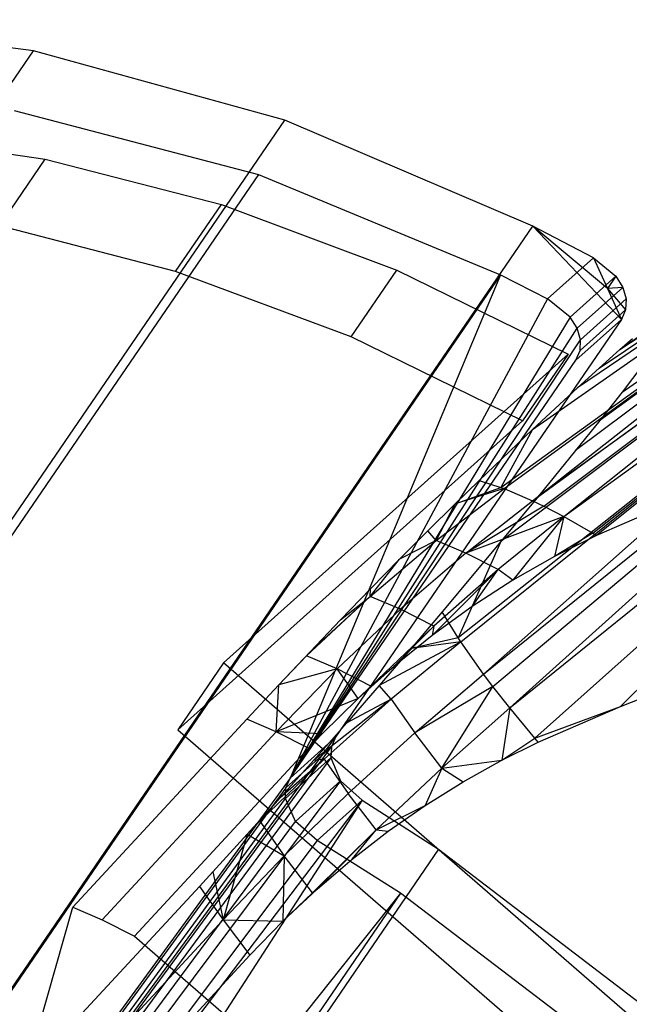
# Model space of a CAD drawing. Extents: x -263 to 235, y 0 to 1231.
# Tile 5 of 78: x -198 to -187, y 90 to 108. Entities that reach past the tile are written whole.
import ezdxf

# ---------------------------------------------------------------- set-up
doc = ezdxf.new("R2010")
doc.units = 0
doc.header["$LTSCALE"] = 25.4
doc.layers.get('0').update_dxf_attribs({"color": 13, "linetype": 'CONTINUOUS'})

# ---------------------------------------------------------------- blocks, each defined once
blk = doc.blocks.new('MONO-II-7705_STL_1')
at = {"color": 0}
for p, q in [((80.019, 137.747, 2134.035), (75.611, 138.303, 2136.171)), ((80.019, 137.747, 2134.035), (75.611, 138.303, 2136.171)), ((37.061, 74.897, 2061.72), (80.019, 137.747, 2134.035)), ((37.061, 74.897, 2061.72), (80.019, 137.747, 2134.035)), ((84.517, 136.502, 2132.445), (80.019, 137.747, 2134.035)), ((84.517, 136.502, 2132.445), (80.019, 137.747, 2134.035)), ((88.952, 130.961, 2133.883), (98.723, 137.806, 2129.898)), ((88.952, 130.961, 2133.883), (98.723, 137.806, 2129.898)), ((98.723, 137.806, 2129.898), (89.755, 131.711, 2132.945)), ((98.723, 137.806, 2129.898), (89.755, 131.711, 2132.945)), ((90.142, 132.064, 2132.448), (98.723, 137.806, 2129.898)), ((90.142, 132.064, 2132.448), (98.723, 137.806, 2129.898)), ((90.514, 132.396, 2131.926), (98.402, 137.823, 2129.092)), ((90.514, 132.396, 2131.926), (98.402, 137.823, 2129.092)), ((90.514, 132.396, 2131.926), (98.723, 137.806, 2129.898)), ((90.514, 132.396, 2131.926), (98.723, 137.806, 2129.898)), ((88.387, 129.927, 2135.571), (99.133, 137.689, 2130.653)), ((88.387, 129.927, 2135.571), (99.133, 137.689, 2130.653)), ((88.444, 129.906, 2135.662), (99.133, 137.689, 2130.653)), ((88.444, 129.906, 2135.662), (99.133, 137.689, 2130.653)), ((88.954, 129.688, 2136.394), (99.133, 137.689, 2130.653)), ((88.954, 129.688, 2136.394), (99.133, 137.689, 2130.653)), ((88.954, 129.688, 2136.394), (99.62, 137.476, 2131.337)), ((88.954, 129.688, 2136.394), (99.62, 137.476, 2131.337)), ((89.157, 129.589, 2136.652), (99.62, 137.476, 2131.337)), ((89.157, 129.589, 2136.652), (99.62, 137.476, 2131.337)), ((89.513, 129.404, 2137.066), (99.62, 137.476, 2131.337)), ((89.513, 129.404, 2137.066), (99.62, 137.476, 2131.337)), ((89.513, 129.404, 2137.066), (100.173, 137.171, 2131.932)), ((89.513, 129.404, 2137.066), (100.173, 137.171, 2131.932)), ((90.03, 129.108, 2137.592), (100.173, 137.171, 2131.932)), ((90.03, 129.108, 2137.592), (100.173, 137.171, 2131.932)), ((100.173, 137.171, 2131.932), (90.099, 129.067, 2137.655)), ((100.173, 137.171, 2131.932), (90.099, 129.067, 2137.655)), ((98.147, 136.921, 2125.814), (89.722, 130.585, 2127.083)), ((98.147, 136.921, 2125.814), (89.722, 130.585, 2127.083)), ((98.147, 136.921, 2125.814), (90.154, 131.124, 2127.305)), ((98.147, 136.921, 2125.814), (90.154, 131.124, 2127.305)), ((90.553, 131.631, 2127.563), (98.147, 136.921, 2125.814)), ((90.553, 131.631, 2127.563), (98.147, 136.921, 2125.814)), ((79.673, 136.674, 2135.174), (84.048, 135.53, 2133.569)), ((79.673, 136.674, 2135.174), (84.048, 135.53, 2133.569)), ((41.558, 73.652, 2060.13), (84.517, 136.502, 2132.445)), ((41.558, 73.652, 2060.13), (84.517, 136.502, 2132.445)), ((88.959, 134.608, 2131.452), (84.517, 136.502, 2132.445)), ((88.959, 134.608, 2131.452), (84.517, 136.502, 2132.445)), ((98.349, 136.484, 2125.093), (88.385, 128.957, 2126.598)), ((98.349, 136.484, 2125.093), (88.385, 128.957, 2126.598)), ((98.349, 136.484, 2125.093), (89.059, 129.772, 2126.814)), ((98.349, 136.484, 2125.093), (89.059, 129.772, 2126.814)), ((77.129, 136.247, 2137.056), (80.231, 135.806, 2135.596)), ((77.129, 136.247, 2137.056), (80.231, 135.806, 2135.596)), ((98.65, 135.983, 2124.452), (87.624, 127.231, 2125.773)), ((98.65, 135.983, 2124.452), (87.624, 127.231, 2125.773)), ((87.668, 127.164, 2125.698), (98.65, 135.983, 2124.452)), ((87.668, 127.164, 2125.698), (98.65, 135.983, 2124.452)), ((88.076, 126.584, 2125.114), (98.65, 135.983, 2124.452)), ((88.076, 126.584, 2125.114), (98.65, 135.983, 2124.452)), ((79.413, 134.609, 2134.219), (80.231, 135.806, 2135.596)), ((79.413, 134.609, 2134.219), (80.231, 135.806, 2135.596)), ((80.231, 135.806, 2135.596), (83.383, 134.992, 2134.432)), ((80.231, 135.806, 2135.596), (83.383, 134.992, 2134.432)), ((84.048, 135.53, 2133.569), (41.089, 72.68, 2061.254)), ((84.048, 135.53, 2133.569), (41.089, 72.68, 2061.254)), ((84.048, 135.53, 2133.569), (88.38, 133.731, 2132.559)), ((84.048, 135.53, 2133.569), (88.38, 133.731, 2132.559)), ((88.076, 126.584, 2125.114), (99.042, 135.432, 2123.91)), ((88.076, 126.584, 2125.114), (99.042, 135.432, 2123.91)), ((88.243, 126.361, 2124.916), (99.042, 135.432, 2123.91)), ((88.243, 126.361, 2124.916), (99.042, 135.432, 2123.91)), ((88.543, 125.977, 2124.608), (99.042, 135.432, 2123.91)), ((88.543, 125.977, 2124.608), (99.042, 135.432, 2123.91)), ((82.565, 133.795, 2133.054), (83.383, 134.992, 2134.432)), ((82.565, 133.795, 2133.054), (83.383, 134.992, 2134.432)), ((83.383, 134.992, 2134.432), (86.523, 133.82, 2133.584)), ((83.383, 134.992, 2134.432), (86.523, 133.82, 2133.584)), ((88.543, 125.977, 2124.608), (99.515, 134.846, 2123.48)), ((88.543, 125.977, 2124.608), (99.515, 134.846, 2123.48)), ((88.991, 125.434, 2124.237), (99.515, 134.846, 2123.48)), ((88.991, 125.434, 2124.237), (99.515, 134.846, 2123.48)), ((90.523, 126.005, 2123.904), (99.515, 134.846, 2123.48)), ((90.523, 126.005, 2123.904), (99.515, 134.846, 2123.48)), ((46.001, 71.758, 2059.138), (88.959, 134.608, 2131.452)), ((46.001, 71.758, 2059.138), (88.959, 134.608, 2131.452)), ((82.565, 133.795, 2133.054), (79.413, 134.609, 2134.219)), ((82.565, 133.795, 2133.054), (79.413, 134.609, 2134.219)), ((90.043, 134.041, 2131.302), (88.959, 134.608, 2131.452)), ((90.043, 134.041, 2131.302), (88.959, 134.608, 2131.452)), ((90.293, 133.49, 2130.906), (88.959, 134.608, 2131.452)), ((88.959, 134.608, 2131.452), (90.541, 132.933, 2130.517)), ((88.959, 134.608, 2131.452), (90.541, 132.933, 2130.517)), ((90.293, 133.49, 2130.906), (88.959, 134.608, 2131.452)), ((89.219, 133.303, 2132.433), (90.043, 134.041, 2131.302)), ((89.219, 133.303, 2132.433), (90.043, 134.041, 2131.302)), ((90.043, 134.041, 2131.302), (90.293, 133.49, 2130.906)), ((90.043, 134.041, 2131.302), (90.444, 133.708, 2131.158)), ((90.043, 134.041, 2131.302), (90.293, 133.49, 2130.906)), ((90.043, 134.041, 2131.302), (90.444, 133.708, 2131.158)), ((88.38, 133.731, 2132.559), (45.421, 70.881, 2060.244)), ((88.38, 133.731, 2132.559), (45.421, 70.881, 2060.244)), ((85.705, 132.623, 2132.207), (82.565, 133.795, 2133.054)), ((85.705, 132.623, 2132.207), (82.565, 133.795, 2133.054)), ((88.38, 133.731, 2132.559), (84.613, 124.722, 2123.025)), ((88.38, 133.731, 2132.559), (84.613, 124.722, 2123.025)), ((85.705, 132.623, 2132.207), (86.523, 133.82, 2133.584)), ((85.705, 132.623, 2132.207), (86.523, 133.82, 2133.584)), ((86.523, 133.82, 2133.584), (89.592, 132.314, 2133.071)), ((86.523, 133.82, 2133.584), (89.592, 132.314, 2133.071)), ((88.38, 133.731, 2132.559), (89.219, 133.303, 2132.433)), ((88.38, 133.731, 2132.559), (89.219, 133.303, 2132.433)), ((90.444, 133.708, 2131.158), (89.626, 132.975, 2132.281)), ((90.444, 133.708, 2131.158), (89.626, 132.975, 2132.281)), ((90.444, 133.708, 2131.158), (90.293, 133.49, 2130.906)), ((90.444, 133.708, 2131.158), (90.293, 133.49, 2130.906)), ((90.444, 133.708, 2131.158), (90.566, 133.508, 2131.03)), ((90.444, 133.708, 2131.158), (90.566, 133.508, 2131.03)), ((90.566, 133.508, 2131.03), (89.75, 132.777, 2132.151)), ((90.566, 133.508, 2131.03), (89.75, 132.777, 2132.151)), ((90.566, 133.508, 2131.03), (90.293, 133.49, 2130.906)), ((90.566, 133.508, 2131.03), (90.293, 133.49, 2130.906)), ((90.293, 133.49, 2130.906), (90.541, 132.933, 2130.517)), ((90.293, 133.49, 2130.906), (90.541, 132.933, 2130.517)), ((90.293, 133.49, 2130.906), (90.617, 133.107, 2130.699)), ((90.293, 133.49, 2130.906), (90.617, 133.107, 2130.699)), ((90.566, 133.508, 2131.03), (90.625, 133.302, 2130.872)), ((90.566, 133.508, 2131.03), (90.625, 133.302, 2130.872)), ((89.219, 133.303, 2132.433), (84.613, 124.722, 2123.025)), ((89.219, 133.303, 2132.433), (84.613, 124.722, 2123.025)), ((89.626, 132.975, 2132.281), (89.219, 133.303, 2132.433)), ((89.626, 132.975, 2132.281), (89.219, 133.303, 2132.433)), ((90.625, 133.302, 2130.872), (89.81, 132.571, 2131.991)), ((90.625, 133.302, 2130.872), (89.81, 132.571, 2131.991)), ((90.625, 133.302, 2130.872), (90.617, 133.107, 2130.699)), ((90.625, 133.302, 2130.872), (90.617, 133.107, 2130.699)), ((89.626, 132.975, 2132.281), (84.613, 124.722, 2123.025)), ((89.626, 132.975, 2132.281), (84.613, 124.722, 2123.025)), ((89.75, 132.777, 2132.151), (89.626, 132.975, 2132.281)), ((89.75, 132.777, 2132.151), (89.626, 132.975, 2132.281)), ((90.617, 133.107, 2130.699), (89.802, 132.376, 2131.816)), ((90.617, 133.107, 2130.699), (89.802, 132.376, 2131.816)), ((90.617, 133.107, 2130.699), (90.541, 132.933, 2130.517)), ((90.617, 133.107, 2130.699), (90.541, 132.933, 2130.517)), ((90.541, 132.933, 2130.517), (85.427, 125.451, 2121.908)), ((90.541, 132.933, 2130.517), (85.427, 125.451, 2121.908)), ((90.541, 132.933, 2130.517), (89.727, 132.204, 2131.634)), ((90.541, 132.933, 2130.517), (89.727, 132.204, 2131.634)), ((84.613, 124.722, 2123.025), (89.75, 132.777, 2132.151)), ((84.613, 124.722, 2123.025), (89.75, 132.777, 2132.151)), ((88.773, 131.117, 2131.693), (85.705, 132.623, 2132.207)), ((88.773, 131.117, 2131.693), (85.705, 132.623, 2132.207)), ((89.81, 132.571, 2131.991), (89.75, 132.777, 2132.151)), ((89.81, 132.571, 2131.991), (89.75, 132.777, 2132.151)), ((84.613, 124.722, 2123.025), (89.81, 132.571, 2131.991)), ((84.613, 124.722, 2123.025), (89.81, 132.571, 2131.991)), ((89.802, 132.376, 2131.816), (89.81, 132.571, 2131.991)), ((89.802, 132.376, 2131.816), (89.81, 132.571, 2131.991)), ((90.514, 132.396, 2131.926), (90.742, 132.592, 2131.573)), ((90.514, 132.396, 2131.926), (90.742, 132.592, 2131.573)), ((83.421, 126.785, 2141.541), (89.592, 132.314, 2133.071)), ((83.421, 126.785, 2141.541), (89.592, 132.314, 2133.071)), ((89.592, 132.314, 2133.071), (88.773, 131.117, 2131.693)), ((89.592, 132.314, 2133.071), (88.773, 131.117, 2131.693)), ((89.727, 132.204, 2131.634), (89.802, 132.376, 2131.816)), ((89.727, 132.204, 2131.634), (89.802, 132.376, 2131.816)), ((90.142, 132.064, 2132.448), (90.514, 132.396, 2131.926)), ((90.142, 132.064, 2132.448), (90.514, 132.396, 2131.926)), ((84.613, 124.722, 2123.025), (89.727, 132.204, 2131.634)), ((84.613, 124.722, 2123.025), (89.727, 132.204, 2131.634)), ((90.927, 132.121, 2127.885), (90.553, 131.631, 2127.563)), ((90.927, 132.121, 2127.885), (90.553, 131.631, 2127.563)), ((89.755, 131.711, 2132.945), (90.142, 132.064, 2132.448)), ((89.755, 131.711, 2132.945), (90.142, 132.064, 2132.448)), ((88.952, 130.961, 2133.883), (89.755, 131.711, 2132.945)), ((88.952, 130.961, 2133.883), (89.755, 131.711, 2132.945)), ((90.553, 131.631, 2127.563), (90.154, 131.124, 2127.305)), ((90.553, 131.631, 2127.563), (90.154, 131.124, 2127.305)), ((88.773, 131.117, 2131.693), (82.603, 125.588, 2140.164)), ((88.773, 131.117, 2131.693), (82.603, 125.588, 2140.164)), ((90.154, 131.124, 2127.305), (89.722, 130.585, 2127.083)), ((90.154, 131.124, 2127.305), (89.722, 130.585, 2127.083)), ((87.999, 130.052, 2134.897), (88.952, 130.961, 2133.883)), ((87.999, 130.052, 2134.897), (88.952, 130.961, 2133.883)), ((88.952, 130.961, 2133.883), (88.387, 129.927, 2135.571)), ((88.952, 130.961, 2133.883), (88.387, 129.927, 2135.571)), ((89.722, 130.585, 2127.083), (89.059, 129.772, 2126.814)), ((89.722, 130.585, 2127.083), (89.059, 129.772, 2126.814)), ((87.565, 129.631, 2135.32), (87.999, 130.052, 2134.897)), ((87.565, 129.631, 2135.32), (87.999, 130.052, 2134.897)), ((87.999, 130.052, 2134.897), (88.387, 129.927, 2135.571)), ((87.999, 130.052, 2134.897), (88.387, 129.927, 2135.571)), ((87.226, 128.975, 2136.212), (88.444, 129.906, 2135.662)), ((87.226, 128.975, 2136.212), (88.444, 129.906, 2135.662)), ((87.565, 129.631, 2135.32), (88.387, 129.927, 2135.571)), ((87.565, 129.631, 2135.32), (88.387, 129.927, 2135.571)), ((88.444, 129.906, 2135.662), (87.565, 129.631, 2135.32)), ((88.444, 129.906, 2135.662), (87.565, 129.631, 2135.32)), ((88.387, 129.927, 2135.571), (88.444, 129.906, 2135.662)), ((88.387, 129.927, 2135.571), (88.444, 129.906, 2135.662)), ((88.444, 129.906, 2135.662), (88.954, 129.688, 2136.394)), ((88.444, 129.906, 2135.662), (88.954, 129.688, 2136.394)), ((87.077, 129.149, 2135.748), (87.565, 129.631, 2135.32)), ((87.077, 129.149, 2135.748), (87.565, 129.631, 2135.32)), ((87.226, 128.975, 2136.212), (87.565, 129.631, 2135.32)), ((87.226, 128.975, 2136.212), (87.565, 129.631, 2135.32)), ((87.756, 128.749, 2136.972), (88.954, 129.688, 2136.394)), ((87.756, 128.749, 2136.972), (88.954, 129.688, 2136.394)), ((89.059, 129.772, 2126.814), (88.385, 128.957, 2126.598)), ((89.059, 129.772, 2126.814), (88.385, 128.957, 2126.598)), ((88.954, 129.688, 2136.394), (89.157, 129.589, 2136.652)), ((88.954, 129.688, 2136.394), (89.157, 129.589, 2136.652)), ((91.569, 129.707, 2137.365), (90.099, 129.067, 2137.655)), ((91.569, 129.707, 2137.365), (90.099, 129.067, 2137.655)), ((89.157, 129.589, 2136.652), (87.756, 128.749, 2136.972)), ((89.157, 129.589, 2136.652), (87.756, 128.749, 2136.972)), ((89.157, 129.589, 2136.652), (89.513, 129.404, 2137.066)), ((89.157, 129.589, 2136.652), (89.513, 129.404, 2137.066)), ((89.513, 129.404, 2137.066), (87.756, 128.749, 2136.972)), ((89.513, 129.404, 2137.066), (87.756, 128.749, 2136.972)), ((89.513, 129.404, 2137.066), (88.335, 128.455, 2137.668)), ((89.513, 129.404, 2137.066), (88.335, 128.455, 2137.668)), ((89.513, 129.404, 2137.066), (88.598, 128.265, 2137.993)), ((89.513, 129.404, 2137.066), (88.598, 128.265, 2137.993)), ((89.513, 129.404, 2137.066), (89.342, 128.691, 2137.818)), ((89.513, 129.404, 2137.066), (89.342, 128.691, 2137.818)), ((89.513, 129.404, 2137.066), (90.03, 129.108, 2137.592)), ((89.513, 129.404, 2137.066), (90.03, 129.108, 2137.592)), ((86.572, 128.642, 2136.145), (87.077, 129.149, 2135.748)), ((86.572, 128.642, 2136.145), (87.077, 129.149, 2135.748)), ((87.226, 128.975, 2136.212), (87.077, 129.149, 2135.748)), ((87.226, 128.975, 2136.212), (87.077, 129.149, 2135.748)), ((90.03, 129.108, 2137.592), (89.342, 128.691, 2137.818)), ((90.03, 129.108, 2137.592), (89.342, 128.691, 2137.818)), ((90.03, 129.108, 2137.592), (90.099, 129.067, 2137.655)), ((90.03, 129.108, 2137.592), (90.099, 129.067, 2137.655)), ((86.046, 127.976, 2136.722), (87.226, 128.975, 2136.212)), ((86.046, 127.976, 2136.722), (87.226, 128.975, 2136.212)), ((87.226, 128.975, 2136.212), (86.572, 128.642, 2136.145)), ((87.226, 128.975, 2136.212), (86.572, 128.642, 2136.145)), ((87.756, 128.749, 2136.972), (87.226, 128.975, 2136.212)), ((87.756, 128.749, 2136.972), (87.226, 128.975, 2136.212)), ((88.385, 128.957, 2126.598), (87.332, 127.697, 2126.337)), ((88.385, 128.957, 2126.598), (87.332, 127.697, 2126.337)), ((88.385, 128.957, 2126.598), (87.624, 127.231, 2125.773)), ((88.385, 128.957, 2126.598), (87.624, 127.231, 2125.773)), ((90.099, 129.067, 2137.655), (89.342, 128.691, 2137.818)), ((90.099, 129.067, 2137.655), (89.342, 128.691, 2137.818)), ((87.756, 128.749, 2136.972), (86.589, 127.744, 2137.501)), ((87.756, 128.749, 2136.972), (86.589, 127.744, 2137.501)), ((88.335, 128.455, 2137.668), (87.756, 128.749, 2136.972)), ((88.335, 128.455, 2137.668), (87.756, 128.749, 2136.972)), ((86.046, 127.976, 2136.722), (86.572, 128.642, 2136.145)), ((86.046, 127.976, 2136.722), (86.572, 128.642, 2136.145)), ((86.052, 128.111, 2136.51), (86.572, 128.642, 2136.145)), ((86.052, 128.111, 2136.51), (86.572, 128.642, 2136.145)), ((89.342, 128.691, 2137.818), (88.598, 128.265, 2137.993)), ((89.342, 128.691, 2137.818), (88.598, 128.265, 2137.993)), ((88.335, 128.455, 2137.668), (87.158, 127.276, 2138.377)), ((88.335, 128.455, 2137.668), (87.158, 127.276, 2138.377)), ((88.335, 128.455, 2137.668), (87.183, 127.443, 2138.215)), ((88.335, 128.455, 2137.668), (87.183, 127.443, 2138.215)), ((87.869, 127.793, 2138.179), (88.335, 128.455, 2137.668)), ((87.869, 127.793, 2138.179), (88.335, 128.455, 2137.668)), ((88.598, 128.265, 2137.993), (88.335, 128.455, 2137.668)), ((88.598, 128.265, 2137.993), (88.335, 128.455, 2137.668)), ((88.598, 128.265, 2137.993), (87.869, 127.793, 2138.179)), ((88.598, 128.265, 2137.993), (87.869, 127.793, 2138.179)), ((85.518, 127.558, 2136.845), (86.052, 128.111, 2136.51)), ((85.518, 127.558, 2136.845), (86.052, 128.111, 2136.51)), ((86.046, 127.976, 2136.722), (86.052, 128.111, 2136.51)), ((86.046, 127.976, 2136.722), (86.052, 128.111, 2136.51)), ((84.907, 126.911, 2137.19), (86.046, 127.976, 2136.722)), ((84.907, 126.911, 2137.19), (86.046, 127.976, 2136.722)), ((84.97, 126.984, 2137.148), (86.046, 127.976, 2136.722)), ((84.97, 126.984, 2137.148), (86.046, 127.976, 2136.722)), ((85.518, 127.558, 2136.845), (86.046, 127.976, 2136.722)), ((85.518, 127.558, 2136.845), (86.046, 127.976, 2136.722)), ((86.589, 127.744, 2137.501), (86.046, 127.976, 2136.722)), ((86.589, 127.744, 2137.501), (86.046, 127.976, 2136.722)), ((86.589, 127.744, 2137.501), (85.458, 126.676, 2137.98)), ((86.589, 127.744, 2137.501), (85.458, 126.676, 2137.98)), ((87.183, 127.443, 2138.215), (86.589, 127.744, 2137.501)), ((87.183, 127.443, 2138.215), (86.589, 127.744, 2137.501)), ((87.332, 127.697, 2126.337), (86.78, 127.044, 2126.245)), ((87.332, 127.697, 2126.337), (86.78, 127.044, 2126.245)), ((87.869, 127.793, 2138.179), (87.158, 127.276, 2138.377)), ((87.869, 127.793, 2138.179), (87.158, 127.276, 2138.377)), ((87.624, 127.231, 2125.773), (87.332, 127.697, 2126.337)), ((87.624, 127.231, 2125.773), (87.332, 127.697, 2126.337)), ((84.97, 126.984, 2137.148), (85.518, 127.558, 2136.845)), ((84.97, 126.984, 2137.148), (85.518, 127.558, 2136.845)), ((87.183, 127.443, 2138.215), (86.061, 126.37, 2138.706)), ((87.183, 127.443, 2138.215), (86.061, 126.37, 2138.706)), ((87.183, 127.443, 2138.215), (86.467, 126.717, 2138.584)), ((87.183, 127.443, 2138.215), (86.467, 126.717, 2138.584)), ((87.183, 127.443, 2138.215), (87.158, 127.276, 2138.377)), ((87.183, 127.443, 2138.215), (87.158, 127.276, 2138.377)), ((87.668, 127.164, 2125.698), (86.21, 126.381, 2126.202)), ((87.668, 127.164, 2125.698), (86.21, 126.381, 2126.202)), ((87.668, 127.164, 2125.698), (86.422, 126.133, 2125.88)), ((87.668, 127.164, 2125.698), (86.422, 126.133, 2125.88)), ((87.158, 127.276, 2138.377), (86.467, 126.717, 2138.584)), ((87.158, 127.276, 2138.377), (86.467, 126.717, 2138.584)), ((87.624, 127.231, 2125.773), (86.78, 127.044, 2126.245)), ((87.624, 127.231, 2125.773), (86.78, 127.044, 2126.245)), ((87.668, 127.164, 2125.698), (86.78, 127.044, 2126.245)), ((87.668, 127.164, 2125.698), (86.78, 127.044, 2126.245)), ((87.668, 127.164, 2125.698), (87.624, 127.231, 2125.773)), ((87.668, 127.164, 2125.698), (87.624, 127.231, 2125.773)), ((88.076, 126.584, 2125.114), (87.668, 127.164, 2125.698)), ((88.076, 126.584, 2125.114), (87.668, 127.164, 2125.698)), ((84.409, 126.389, 2137.417), (84.97, 126.984, 2137.148)), ((84.97, 126.984, 2137.148), (84.907, 126.911, 2137.19)), ((86.78, 127.044, 2126.245), (86.21, 126.381, 2126.202)), ((86.78, 127.044, 2126.245), (86.21, 126.381, 2126.202)), ((83.421, 126.785, 2141.541), (82.603, 125.588, 2140.164)), ((83.421, 126.785, 2141.541), (82.603, 125.588, 2140.164)), ((94.661, 117.018, 2143.353), (83.421, 126.785, 2141.541)), ((94.661, 117.018, 2143.353), (83.421, 126.785, 2141.541)), ((84.409, 126.389, 2137.417), (84.907, 126.911, 2137.19)), ((85.458, 126.676, 2137.98), (84.907, 126.911, 2137.19)), ((85.458, 126.676, 2137.98), (84.907, 126.911, 2137.19)), ((84.366, 125.547, 2138.409), (85.458, 126.676, 2137.98)), ((84.366, 125.547, 2138.409), (85.458, 126.676, 2137.98)), ((85.458, 126.676, 2137.98), (84.409, 126.389, 2137.417)), ((85.458, 126.676, 2137.98), (84.409, 126.389, 2137.417)), ((85.831, 126.148, 2138.791), (85.458, 126.676, 2137.98)), ((85.831, 126.148, 2138.791), (85.458, 126.676, 2137.98)), ((86.061, 126.37, 2138.706), (85.458, 126.676, 2137.98)), ((86.061, 126.37, 2138.706), (85.458, 126.676, 2137.98)), ((86.467, 126.717, 2138.584), (85.831, 126.148, 2138.791)), ((86.061, 126.37, 2138.706), (86.467, 126.717, 2138.584)), ((86.845, 125.531, 2125.274), (88.076, 126.584, 2125.114)), ((86.845, 125.531, 2125.274), (88.076, 126.584, 2125.114)), ((88.243, 126.361, 2124.916), (88.076, 126.584, 2125.114)), ((88.243, 126.361, 2124.916), (88.076, 126.584, 2125.114)), ((83.837, 125.774, 2137.652), (84.409, 126.389, 2137.417)), ((83.837, 125.774, 2137.652), (84.409, 126.389, 2137.417)), ((84.366, 125.547, 2138.409), (84.409, 126.389, 2137.417)), ((84.366, 125.547, 2138.409), (84.409, 126.389, 2137.417)), ((86.21, 126.381, 2126.202), (85.627, 125.711, 2126.208)), ((86.21, 126.381, 2126.202), (85.627, 125.711, 2126.208)), ((86.061, 126.37, 2138.706), (85.831, 126.148, 2138.791)), ((86.422, 126.133, 2125.88), (86.21, 126.381, 2126.202)), ((86.422, 126.133, 2125.88), (86.21, 126.381, 2126.202)), ((88.243, 126.361, 2124.916), (86.845, 125.531, 2125.274)), ((88.243, 126.361, 2124.916), (86.845, 125.531, 2125.274)), ((87.329, 124.901, 2124.749), (88.243, 126.361, 2124.916)), ((87.329, 124.901, 2124.749), (88.243, 126.361, 2124.916)), ((88.543, 125.977, 2124.608), (88.243, 126.361, 2124.916)), ((88.543, 125.977, 2124.608), (88.243, 126.361, 2124.916)), ((90.523, 126.005, 2123.904), (91.271, 126.298, 2123.765)), ((90.523, 126.005, 2123.904), (91.271, 126.298, 2123.765)), ((85.831, 126.148, 2138.791), (84.366, 125.547, 2138.409)), ((85.831, 126.148, 2138.791), (84.366, 125.547, 2138.409)), ((86.422, 126.133, 2125.88), (85.032, 125.036, 2126.26)), ((86.422, 126.133, 2125.88), (85.032, 125.036, 2126.26)), ((85.831, 126.148, 2138.791), (85.188, 125.514, 2139.015)), ((85.831, 126.148, 2138.791), (85.188, 125.514, 2139.015)), ((86.422, 126.133, 2125.88), (85.221, 125.061, 2126.125)), ((86.422, 126.133, 2125.88), (85.221, 125.061, 2126.125)), ((86.422, 126.133, 2125.88), (85.627, 125.711, 2126.208)), ((86.422, 126.133, 2125.88), (85.627, 125.711, 2126.208)), ((86.422, 126.133, 2125.88), (86.845, 125.531, 2125.274)), ((86.422, 126.133, 2125.88), (86.845, 125.531, 2125.274)), ((88.543, 125.977, 2124.608), (87.329, 124.901, 2124.749)), ((88.543, 125.977, 2124.608), (87.329, 124.901, 2124.749)), ((88.543, 125.977, 2124.608), (88.401, 125.044, 2124.333)), ((88.543, 125.977, 2124.608), (88.401, 125.044, 2124.333)), ((88.991, 125.434, 2124.237), (88.543, 125.977, 2124.608)), ((88.991, 125.434, 2124.237), (88.543, 125.977, 2124.608)), ((88.991, 125.434, 2124.237), (90.523, 126.005, 2123.904)), ((88.991, 125.434, 2124.237), (90.523, 126.005, 2123.904)), ((89.051, 125.364, 2124.195), (90.523, 126.005, 2123.904)), ((89.051, 125.364, 2124.195), (90.523, 126.005, 2123.904)), ((83.837, 125.774, 2137.652), (80.724, 122.409, 2138.82)), ((83.837, 125.774, 2137.652), (80.724, 122.409, 2138.82)), ((84.366, 125.547, 2138.409), (83.837, 125.774, 2137.652)), ((84.366, 125.547, 2138.409), (83.837, 125.774, 2137.652)), ((82.603, 125.588, 2140.164), (93.843, 115.821, 2141.976)), ((82.603, 125.588, 2140.164), (93.843, 115.821, 2141.976)), ((85.627, 125.711, 2126.208), (85.032, 125.036, 2126.26)), ((85.627, 125.711, 2126.208), (85.032, 125.036, 2126.26)), ((46.001, 71.758, 2059.138), (85.427, 125.451, 2121.908)), ((46.001, 71.758, 2059.138), (85.427, 125.451, 2121.908)), ((84.366, 125.547, 2138.409), (81.253, 122.181, 2139.577)), ((84.366, 125.547, 2138.409), (81.253, 122.181, 2139.577)), ((84.944, 125.254, 2139.106), (84.366, 125.547, 2138.409)), ((85.188, 125.514, 2139.015), (84.366, 125.547, 2138.409)), ((84.944, 125.254, 2139.106), (84.366, 125.547, 2138.409)), ((85.188, 125.514, 2139.015), (84.366, 125.547, 2138.409)), ((84.613, 124.722, 2123.025), (85.427, 125.451, 2121.908)), ((84.613, 124.722, 2123.025), (85.427, 125.451, 2121.908)), ((85.188, 125.514, 2139.015), (84.944, 125.254, 2139.106)), ((85.188, 125.514, 2139.015), (84.944, 125.254, 2139.106)), ((85.427, 125.451, 2121.908), (85.352, 125.278, 2121.726)), ((85.427, 125.451, 2121.908), (85.352, 125.278, 2121.726)), ((85.655, 124.444, 2125.504), (86.845, 125.531, 2125.274)), ((85.655, 124.444, 2125.504), (86.845, 125.531, 2125.274)), ((87.329, 124.901, 2124.749), (86.845, 125.531, 2125.274)), ((87.329, 124.901, 2124.749), (86.845, 125.531, 2125.274)), ((88.401, 125.044, 2124.333), (88.991, 125.434, 2124.237)), ((88.401, 125.044, 2124.333), (88.991, 125.434, 2124.237)), ((89.051, 125.364, 2124.195), (88.991, 125.434, 2124.237)), ((89.051, 125.364, 2124.195), (88.991, 125.434, 2124.237)), ((46.001, 71.758, 2059.138), (85.352, 125.278, 2121.726)), ((46.001, 71.758, 2059.138), (85.352, 125.278, 2121.726)), ((81.831, 121.889, 2140.274), (84.944, 125.254, 2139.106)), ((81.831, 121.889, 2140.274), (84.944, 125.254, 2139.106)), ((84.538, 124.548, 2122.842), (85.352, 125.278, 2121.726)), ((84.538, 124.548, 2122.842), (85.352, 125.278, 2121.726)), ((85.352, 125.278, 2121.726), (85.342, 125.082, 2121.553)), ((85.352, 125.278, 2121.726), (85.342, 125.082, 2121.553)), ((88.401, 125.044, 2124.333), (89.051, 125.364, 2124.195)), ((88.401, 125.044, 2124.333), (89.051, 125.364, 2124.195)), ((85.342, 125.082, 2121.553), (46.001, 71.758, 2059.138)), ((85.342, 125.082, 2121.553), (46.001, 71.758, 2059.138)), ((85.221, 125.061, 2126.125), (84.07, 123.952, 2126.434)), ((85.221, 125.061, 2126.125), (84.07, 123.952, 2126.434)), ((85.221, 125.061, 2126.125), (84.428, 124.359, 2126.359)), ((85.221, 125.061, 2126.125), (84.428, 124.359, 2126.359)), ((85.032, 125.036, 2126.26), (84.428, 124.359, 2126.359)), ((85.032, 125.036, 2126.26), (84.428, 124.359, 2126.359)), ((84.53, 124.354, 2122.668), (85.342, 125.082, 2121.553)), ((84.53, 124.354, 2122.668), (85.342, 125.082, 2121.553)), ((85.221, 125.061, 2126.125), (85.032, 125.036, 2126.26)), ((85.221, 125.061, 2126.125), (85.032, 125.036, 2126.26)), ((85.221, 125.061, 2126.125), (85.655, 124.444, 2125.504)), ((85.221, 125.061, 2126.125), (85.655, 124.444, 2125.504)), ((85.342, 125.082, 2121.553), (85.518, 124.671, 2121.274)), ((85.342, 125.082, 2121.553), (85.518, 124.671, 2121.274)), ((87.329, 124.901, 2124.749), (88.401, 125.044, 2124.333)), ((87.329, 124.901, 2124.749), (88.401, 125.044, 2124.333)), ((87.709, 124.657, 2124.494), (88.401, 125.044, 2124.333)), ((87.709, 124.657, 2124.494), (88.401, 125.044, 2124.333)), ((86.152, 123.797, 2124.965), (87.329, 124.901, 2124.749)), ((86.152, 123.797, 2124.965), (87.329, 124.901, 2124.749)), ((87.329, 124.901, 2124.749), (87.031, 124.231, 2124.664)), ((87.329, 124.901, 2124.749), (87.031, 124.231, 2124.664)), ((87.329, 124.901, 2124.749), (87.709, 124.657, 2124.494)), ((87.329, 124.901, 2124.749), (87.709, 124.657, 2124.494)), ((84.613, 124.722, 2123.025), (45.421, 70.881, 2060.244)), ((84.613, 124.722, 2123.025), (45.421, 70.881, 2060.244)), ((85.518, 124.671, 2121.274), (46.001, 71.758, 2059.138)), ((85.518, 124.671, 2121.274), (46.001, 71.758, 2059.138)), ((84.538, 124.548, 2122.842), (84.613, 124.722, 2123.025)), ((84.538, 124.548, 2122.842), (84.613, 124.722, 2123.025)), ((84.709, 123.945, 2122.385), (85.518, 124.671, 2121.274)), ((84.709, 123.945, 2122.385), (85.518, 124.671, 2121.274)), ((85.518, 124.671, 2121.274), (85.904, 124.324, 2121.152)), ((85.518, 124.671, 2121.274), (85.904, 124.324, 2121.152)), ((84.538, 124.548, 2122.842), (45.421, 70.881, 2060.244)), ((84.538, 124.548, 2122.842), (45.421, 70.881, 2060.244)), ((84.53, 124.354, 2122.668), (84.538, 124.548, 2122.842)), ((84.53, 124.354, 2122.668), (84.538, 124.548, 2122.842)), ((87.031, 124.231, 2124.664), (87.709, 124.657, 2124.494)), ((87.031, 124.231, 2124.664), (87.709, 124.657, 2124.494)), ((45.421, 70.881, 2060.244), (84.53, 124.354, 2122.668)), ((45.421, 70.881, 2060.244), (84.53, 124.354, 2122.668)), ((85.904, 124.324, 2121.152), (46.001, 71.758, 2059.138)), ((85.904, 124.324, 2121.152), (46.001, 71.758, 2059.138)), ((85.904, 124.324, 2121.152), (50.245, 69.276, 2058.774)), ((85.904, 124.324, 2121.152), (50.245, 69.276, 2058.774)), ((84.428, 124.359, 2126.359), (83.847, 123.716, 2126.497)), ((84.07, 123.952, 2126.434), (84.428, 124.359, 2126.359)), ((84.51, 123.326, 2125.803), (85.655, 124.444, 2125.504)), ((84.51, 123.326, 2125.803), (85.655, 124.444, 2125.504)), ((84.709, 123.945, 2122.385), (84.53, 124.354, 2122.668)), ((84.709, 123.945, 2122.385), (84.53, 124.354, 2122.668)), ((85.904, 124.324, 2121.152), (85.099, 123.602, 2122.257)), ((85.904, 124.324, 2121.152), (85.099, 123.602, 2122.257)), ((86.152, 123.797, 2124.965), (85.655, 124.444, 2125.504)), ((86.152, 123.797, 2124.965), (85.655, 124.444, 2125.504)), ((85.904, 124.324, 2121.152), (87.271, 123.446, 2121.103)), ((85.904, 124.324, 2121.152), (87.271, 123.446, 2121.103)), ((86.152, 123.797, 2124.965), (87.031, 124.231, 2124.664)), ((86.152, 123.797, 2124.965), (87.031, 124.231, 2124.664)), ((86.369, 123.768, 2124.843), (87.031, 124.231, 2124.664)), ((86.369, 123.768, 2124.843), (87.031, 124.231, 2124.664)), ((45.421, 70.881, 2060.244), (84.709, 123.945, 2122.385)), ((45.421, 70.881, 2060.244), (84.709, 123.945, 2122.385)), ((84.07, 123.952, 2126.434), (83.847, 123.716, 2126.497)), ((84.07, 123.952, 2126.434), (84.51, 123.326, 2125.803)), ((84.07, 123.952, 2126.434), (84.51, 123.326, 2125.803)), ((85.099, 123.602, 2122.257), (84.709, 123.945, 2122.385)), ((85.099, 123.602, 2122.257), (84.709, 123.945, 2122.385)), ((85.014, 122.669, 2125.256), (86.152, 123.797, 2124.965)), ((85.014, 122.669, 2125.256), (86.152, 123.797, 2124.965)), ((85.095, 122.731, 2125.227), (86.152, 123.797, 2124.965)), ((85.095, 122.731, 2125.227), (86.152, 123.797, 2124.965)), ((85.723, 123.267, 2125.031), (86.152, 123.797, 2124.965)), ((85.723, 123.267, 2125.031), (86.152, 123.797, 2124.965)), ((86.152, 123.797, 2124.965), (86.369, 123.768, 2124.843)), ((86.152, 123.797, 2124.965), (86.369, 123.768, 2124.843)), ((83.847, 123.716, 2126.497), (83.232, 123.044, 2126.687)), ((83.847, 123.716, 2126.497), (83.232, 123.044, 2126.687)), ((83.847, 123.716, 2126.497), (83.413, 122.18, 2126.171)), ((83.847, 123.716, 2126.497), (83.413, 122.18, 2126.171)), ((83.847, 123.716, 2126.497), (84.51, 123.326, 2125.803)), ((83.847, 123.716, 2126.497), (84.51, 123.326, 2125.803)), ((85.723, 123.267, 2125.031), (86.369, 123.768, 2124.843)), ((85.723, 123.267, 2125.031), (86.369, 123.768, 2124.843)), ((85.099, 123.602, 2122.257), (45.421, 70.881, 2060.244)), ((85.099, 123.602, 2122.257), (45.421, 70.881, 2060.244)), ((87.271, 123.446, 2121.103), (50.245, 69.276, 2058.774)), ((87.271, 123.446, 2121.103), (50.245, 69.276, 2058.774)), ((86.589, 122.66, 2122.191), (85.099, 123.602, 2122.257)), ((86.589, 122.66, 2122.191), (85.099, 123.602, 2122.257)), ((87.271, 123.446, 2121.103), (91.18, 120.455, 2121.38)), ((87.271, 123.446, 2121.103), (91.18, 120.455, 2121.38)), ((83.413, 122.18, 2126.171), (84.51, 123.326, 2125.803)), ((83.413, 122.18, 2126.171), (84.51, 123.326, 2125.803)), ((84.51, 123.326, 2125.803), (84.485, 122.159, 2125.432)), ((84.51, 123.326, 2125.803), (84.485, 122.159, 2125.432)), ((85.014, 122.669, 2125.256), (84.51, 123.326, 2125.803)), ((85.014, 122.669, 2125.256), (84.51, 123.326, 2125.803)), ((85.095, 122.731, 2125.227), (85.723, 123.267, 2125.031)), ((85.095, 122.731, 2125.227), (85.723, 123.267, 2125.031)), ((83.232, 123.044, 2126.687), (82.99, 122.781, 2126.774)), ((83.232, 123.044, 2126.687), (82.99, 122.781, 2126.774)), ((83.232, 123.044, 2126.687), (83.413, 122.18, 2126.171)), ((83.232, 123.044, 2126.687), (83.413, 122.18, 2126.171)), ((79.877, 119.416, 2127.942), (82.99, 122.781, 2126.774)), ((79.877, 119.416, 2127.942), (82.99, 122.781, 2126.774)), ((82.99, 122.781, 2126.774), (83.413, 122.18, 2126.171)), ((82.99, 122.781, 2126.774), (83.413, 122.18, 2126.171)), ((84.485, 122.159, 2125.432), (85.095, 122.731, 2125.227)), ((85.095, 122.731, 2125.227), (85.014, 122.669, 2125.256)), ((86.589, 122.66, 2122.191), (45.421, 70.881, 2060.244)), ((86.589, 122.66, 2122.191), (45.421, 70.881, 2060.244)), ((86.589, 122.66, 2122.191), (49.563, 68.489, 2059.863)), ((86.589, 122.66, 2122.191), (49.563, 68.489, 2059.863)), ((85.014, 122.669, 2125.256), (84.485, 122.159, 2125.432)), ((90.399, 119.755, 2122.452), (86.589, 122.66, 2122.191)), ((90.399, 119.755, 2122.452), (86.589, 122.66, 2122.191)), ((79.877, 119.416, 2127.942), (80.724, 122.409, 2138.82)), ((79.877, 119.416, 2127.942), (80.724, 122.409, 2138.82)), ((80.724, 122.409, 2138.82), (81.253, 122.181, 2139.577)), ((80.724, 122.409, 2138.82), (81.253, 122.181, 2139.577)), ((83.413, 122.18, 2126.171), (80.301, 118.815, 2127.339)), ((83.413, 122.18, 2126.171), (80.301, 118.815, 2127.339)), ((81.253, 122.181, 2139.577), (81.831, 121.889, 2140.274)), ((81.253, 122.181, 2139.577), (81.831, 121.889, 2140.274)), ((83.413, 122.18, 2126.171), (83.895, 121.551, 2125.645)), ((83.413, 122.18, 2126.171), (83.895, 121.551, 2125.645)), ((83.413, 122.18, 2126.171), (84.485, 122.159, 2125.432)), ((83.413, 122.18, 2126.171), (84.485, 122.159, 2125.432)), ((83.895, 121.551, 2125.645), (84.485, 122.159, 2125.432)), ((83.895, 121.551, 2125.645), (84.485, 122.159, 2125.432)), ((81.831, 121.889, 2140.274), (90.308, 114.523, 2141.64)), ((81.831, 121.889, 2140.274), (90.308, 114.523, 2141.64)), ((83.895, 121.551, 2125.645), (80.783, 118.186, 2126.813)), ((83.895, 121.551, 2125.645), (80.783, 118.186, 2126.813))]:
    blk.add_line(p, q, dxfattribs=at)

msp = doc.modelspace()

# ---------------------------------------------------------------- block references
at = {"color": 25}
msp.add_blockref('MONO-II-7705_STL_1', (-277.331, -30.516, -27.224), dxfattribs=at)

doc.saveas('drawing.dxf')
